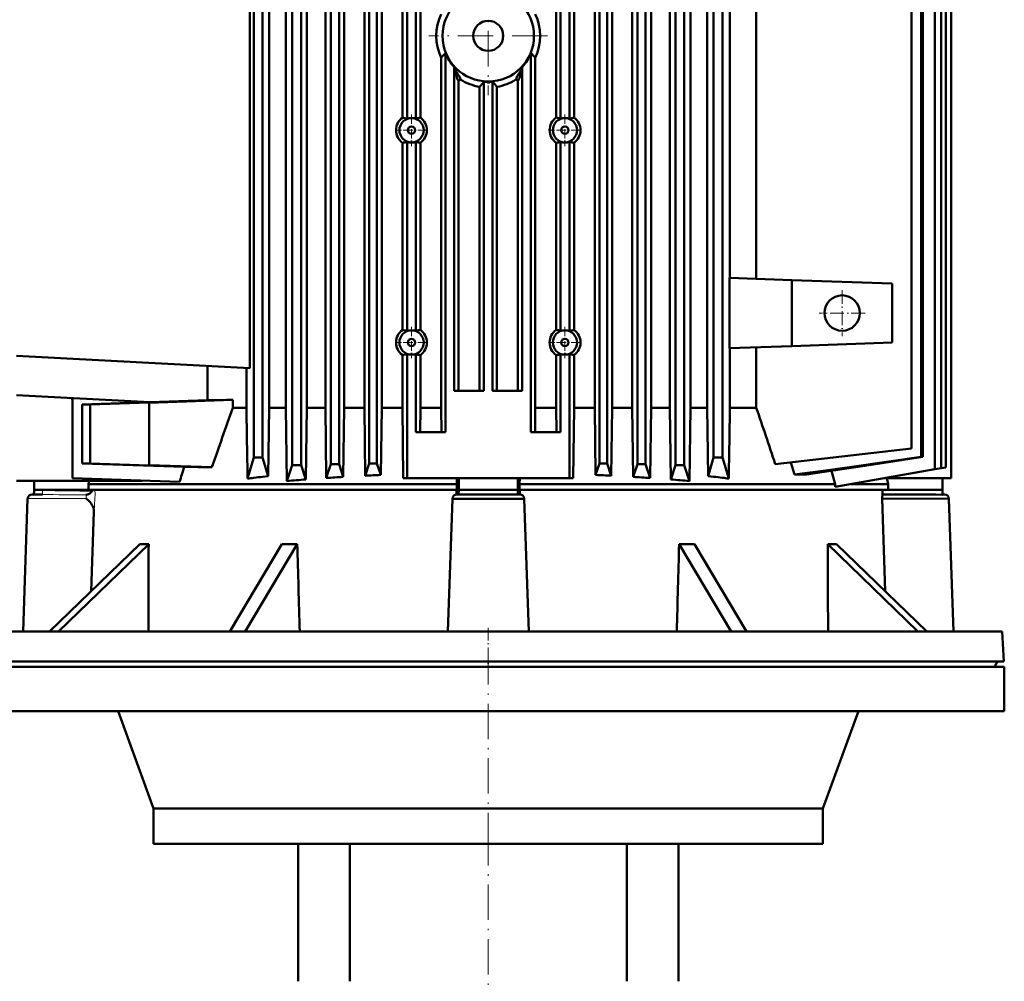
# Model space of a CAD drawing. Extents: x -1768 to 2122, y -1862 to 865.
# Tile 30 of 63: x -1411 to -1077, y 276 to 602. Entities that reach past the tile are written whole.
import ezdxf

# ---------------------------------------------------------------- set-up
doc = ezdxf.new("R2010")
doc.units = 0
doc.linetypes.add('DASHDOT', pattern=[18.5, 12, -3, 0.5, -3])

msp = doc.modelspace()

# ---------------------------------------------------------------- linework, layer by layer
at = {"color": 7, "lineweight": 50}
for p, q in [((-1320.87, 470.63), (-1320.87, 719.78)), ((-1318.72, 451.19), (-1318.72, 719.78)), ((-1315.72, 719.78), (-1315.72, 451.19)), ((-1313.79, 470.63), (-1313.79, 719.78)), ((-1307.47, 470.63), (-1307.47, 719.78)), ((-1305.59, 451.53), (-1305.59, 719.78)), ((-1302.81, 451.53), (-1302.81, 719.78)), ((-1301.08, 470.63), (-1301.08, 719.78)), ((-1294.25, 470.63), (-1294.25, 719.78)), ((-1292.57, 451.78), (-1292.57, 719.78)), ((-1289.96, 451.78), (-1289.96, 719.78)), ((-1288.37, 470.63), (-1288.37, 719.78)), ((-1216.11, 470.63), (-1216.11, 719.78)), ((-1214.53, 451.78), (-1214.53, 719.78)), ((-1211.91, 451.78), (-1211.91, 719.78)), ((-1210.23, 470.63), (-1210.23, 719.78)), ((-1203.4, 470.63), (-1203.4, 719.78)), ((-1201.67, 451.53), (-1201.67, 719.78)), ((-1198.89, 719.78), (-1198.89, 451.53)), ((-1197.01, 470.63), (-1197.01, 719.78)), ((-1190.69, 470.63), (-1190.69, 719.78)), ((-1188.76, 451.19), (-1188.76, 719.78)), ((-1185.76, 719.78), (-1185.76, 451.19)), ((-1183.61, 470.63), (-1183.61, 719.78)), ((-1100.8, 449.78), (-1100.8, 719.78)), ((-1098.66, 719.78), (-1098.66, 450.15)), ((-1097.1, 719.78), (-1097.1, 450.43)), ((-1095.24, 719.78), (-1095.24, 446.74)), ((-1331.73, 717.78), (-1331.73, 453.78)), ((-1328.73, 453.78), (-1328.73, 717.78)), ((-1326.52, 717.78), (-1326.52, 470.63)), ((-1178, 717.78), (-1178, 470.63)), ((-1175.8, 453.78), (-1175.8, 717.78)), ((-1172.8, 717.78), (-1172.8, 453.78)), ((-1105.47, 717.41), (-1105.47, 596.78)), ((-1104.87, 717.46), (-1104.87, 596.78)), ((-1108.74, 712.65), (-1108.74, 456.78)), ((-1170.29, 676.85), (-1170.29, 514.7)), ((-1161.34, 677.17), (-1161.34, 514.39)), ((-1333.06, 664.24), (-1333.06, 484.09)), ((-1281.35, 569.01), (-1281.35, 624.55)), ((-1279.77, 568.68), (-1279.77, 624.87)), ((-1276.77, 568.7), (-1276.77, 624.85)), ((-1275.24, 569.04), (-1275.24, 624.52)), ((-1229.24, 569.04), (-1229.24, 624.52)), ((-1227.71, 568.7), (-1227.71, 624.85)), ((-1224.71, 568.68), (-1224.71, 624.87)), ((-1223.13, 569.01), (-1223.13, 624.55)), ((-1105.47, 596.78), (-1105.47, 454.06)), ((-1104.87, 596.78), (-1104.87, 453.96)), ((-1268.2, 470.63), (-1268.2, 589.37)), ((-1266.74, 590.91), (-1266.74, 462.33)), ((-1237.74, 590.91), (-1237.74, 462.33)), ((-1236.28, 470.63), (-1236.28, 589.37)), ((-1263.74, 586.17), (-1263.7, 586.07)), ((-1263.74, 476.44), (-1263.74, 586.17)), ((-1240.74, 586.17), (-1240.78, 586.07)), ((-1240.74, 476.44), (-1240.74, 586.17)), ((-1262.35, 581.65), (-1262.35, 581.66)), ((-1262.3, 581.39), (-1262.3, 476.44)), ((-1261.77, 582.11), (-1261.77, 582.11)), ((-1253.74, 476.44), (-1253.74, 581.21)), ((-1252.76, 581.15), (-1252.37, 581.14)), ((-1252.37, 581.14), (-1252.24, 581.14)), ((-1251.72, 581.15), (-1252.11, 581.14)), ((-1250.74, 476.44), (-1250.74, 581.21)), ((-1242.18, 581.39), (-1242.18, 476.44)), ((-1255.16, 579.49), (-1255.16, 476.44)), ((-1249.32, 579.49), (-1249.32, 476.44)), ((-1281.35, 497.01), (-1281.35, 560.55)), ((-1279.77, 496.68), (-1279.77, 560.87)), ((-1276.77, 496.7), (-1276.77, 560.85)), ((-1275.24, 497.04), (-1275.24, 560.52)), ((-1229.24, 497.04), (-1229.24, 560.52)), ((-1227.71, 496.7), (-1227.71, 560.85)), ((-1224.71, 496.68), (-1224.71, 560.87)), ((-1223.13, 497.01), (-1223.13, 560.55)), ((-1170.44, 490.85), (-1170.44, 514.7)), ((-1149.24, 513.96), (-1170.44, 514.7)), ((-1149.24, 491.59), (-1149.24, 513.96)), ((-1115.24, 512.78), (-1149.24, 513.96)), ((-1115.24, 512.78), (-1115.24, 492.78)), ((-1138.24, 502.79), (-1138.24, 502.76)), ((-1149.24, 491.59), (-1170.44, 490.85)), ((-1170.29, 490.85), (-1170.29, 470.63)), ((-1161.34, 491.17), (-1161.34, 470.63)), ((-1115.24, 492.78), (-1149.24, 491.59)), ((-1333.06, 484.09), (-1412.24, 488.23)), ((-1281.35, 470.63), (-1281.35, 488.55)), ((-1279.77, 446.74), (-1279.77, 488.87)), ((-1276.77, 462.33), (-1276.77, 488.85)), ((-1275.24, 470.63), (-1275.24, 488.52)), ((-1229.24, 470.63), (-1229.24, 488.52)), ((-1227.71, 462.33), (-1227.71, 488.85)), ((-1224.71, 446.74), (-1224.71, 488.87)), ((-1223.13, 470.63), (-1223.13, 488.55)), ((-1347.39, 484.84), (-1347.39, 473.2)), ((-1334.24, 484.15), (-1334.24, 470.63)), ((-1367.02, 472.53), (-1412.24, 474.9)), ((-1253.74, 476.44), (-1263.74, 476.44)), ((-1240.74, 476.44), (-1250.74, 476.44)), ((-1393.25, 470.35), (-1393.25, 472.67)), ((-1393.24, 473.91), (-1393.24, 446.78)), ((-1389.89, 471.78), (-1367.33, 472.55)), ((-1389.89, 451.78), (-1389.89, 471.78)), ((-1387.24, 471.78), (-1389.89, 471.78)), ((-1367.24, 472.46), (-1387.24, 471.78)), ((-1387.24, 451.78), (-1387.24, 471.78)), ((-1338.8, 473.33), (-1367.24, 472.35)), ((-1367.24, 472.46), (-1367.24, 472.35)), ((-1367.24, 472.35), (-1367.24, 451.2)), ((-1347.39, 473.2), (-1367.02, 472.53)), ((-1338.8, 473.33), (-1338.8, 470.63)), ((-1338.8, 470.63), (-1334.24, 470.63)), ((-1326.85, 447.46), (-1326.52, 470.63)), ((-1326.52, 470.63), (-1320.87, 470.63)), ((-1320.87, 470.63), (-1320.51, 445.8)), ((-1314.12, 446.33), (-1313.79, 470.63)), ((-1313.79, 470.63), (-1307.47, 470.63)), ((-1307.47, 470.63), (-1307.14, 446.84)), ((-1301.38, 447.2), (-1301.08, 470.63)), ((-1301.08, 470.63), (-1294.25, 470.63)), ((-1294.25, 470.63), (-1293.95, 447.6)), ((-1288.66, 447.85), (-1288.37, 470.63)), ((-1288.37, 470.63), (-1281.35, 470.63)), ((-1281.35, 470.63), (-1281.05, 446.74)), ((-1275.24, 470.63), (-1275.35, 462.33)), ((-1275.24, 470.63), (-1268.2, 470.63)), ((-1268.2, 470.63), (-1268.1, 462.33)), ((-1236.28, 470.63), (-1236.38, 462.33)), ((-1236.28, 470.63), (-1229.24, 470.63)), ((-1229.24, 470.63), (-1229.14, 462.33)), ((-1223.13, 470.63), (-1223.43, 446.74)), ((-1223.13, 470.63), (-1216.11, 470.63)), ((-1215.83, 447.85), (-1216.11, 470.63)), ((-1210.23, 470.63), (-1210.53, 447.6)), ((-1210.23, 470.63), (-1203.4, 470.63)), ((-1203.1, 447.2), (-1203.4, 470.63)), ((-1197.01, 470.63), (-1197.34, 446.84)), ((-1197.01, 470.63), (-1190.69, 470.63)), ((-1190.36, 446.33), (-1190.69, 470.63)), ((-1183.61, 470.63), (-1183.97, 445.8)), ((-1183.61, 470.63), (-1178, 470.63)), ((-1177.67, 447.47), (-1178, 470.63)), ((-1170.29, 470.63), (-1161.34, 470.63)), ((-1266.74, 462.33), (-1276.77, 462.33)), ((-1227.71, 462.33), (-1237.74, 462.33)), ((-1108.74, 456.78), (-1154.89, 451.52)), ((-1105.47, 454.06), (-1104.87, 453.96)), ((-1393.25, 453.2), (-1393.25, 450.66)), ((-1355.33, 450.59), (-1389.89, 451.78)), ((-1387.24, 451.78), (-1389.89, 451.78)), ((-1367.24, 451.09), (-1387.24, 451.78)), ((-1367.24, 451.09), (-1367.24, 451.2)), ((-1345.94, 450.47), (-1367.24, 451.2)), ((-1333.85, 446.63), (-1331.73, 453.78)), ((-1328.73, 453.78), (-1331.73, 453.78)), ((-1326.85, 447.46), (-1328.73, 453.78)), ((-1320.51, 445.8), (-1318.72, 451.19)), ((-1318.72, 451.19), (-1315.72, 451.19)), ((-1314.12, 446.33), (-1315.72, 451.19)), ((-1307.14, 446.84), (-1305.59, 451.53)), ((-1302.81, 451.53), (-1305.59, 451.53)), ((-1301.38, 447.2), (-1302.81, 451.53)), ((-1293.95, 447.6), (-1292.57, 451.78)), ((-1292.57, 451.78), (-1289.96, 451.78)), ((-1288.66, 447.85), (-1289.96, 451.78)), ((-1215.83, 447.85), (-1214.53, 451.78)), ((-1211.91, 451.78), (-1214.53, 451.78)), ((-1210.53, 447.6), (-1211.91, 451.78)), ((-1203.1, 447.2), (-1201.67, 451.53)), ((-1201.67, 451.53), (-1198.89, 451.53)), ((-1197.34, 446.84), (-1198.89, 451.53)), ((-1190.36, 446.33), (-1188.76, 451.19)), ((-1188.76, 451.19), (-1185.76, 451.19)), ((-1183.97, 445.8), (-1185.76, 451.19)), ((-1177.67, 447.47), (-1175.8, 453.78)), ((-1175.8, 453.78), (-1172.8, 453.78)), ((-1170.68, 446.64), (-1172.8, 453.78)), ((-1148.35, 448), (-1149.63, 452.12)), ((-1393.25, 450.66), (-1393.24, 449.34)), ((-1328.73, 447.25), (-1326.85, 447.46)), ((-1175.8, 447.25), (-1177.67, 447.47)), ((-1144.32, 448), (-1148.35, 448)), ((-1135.84, 449.24), (-1134.6, 444.78)), ((-1134.6, 443.82), (-1100.8, 449.78)), ((-1100.8, 449.78), (-1098.66, 450.15)), ((-1098.66, 450.15), (-1097.1, 450.43)), ((-1369.61, 445.83), (-1412.24, 445.83)), ((-1406.24, 442.78), (-1406.24, 445.83)), ((-1356.91, 445.51), (-1393.24, 446.78)), ((-1387.82, 444.78), (-1387.58, 445.83)), ((-1387.82, 444.78), (-1317.44, 444.78)), ((-1387.82, 444.78), (-1387.82, 442.78)), ((-1369.58, 445.95), (-1369.61, 445.83)), ((-1317.44, 444.78), (-1262.88, 444.78)), ((-1281.05, 446.74), (-1279.77, 446.74)), ((-1224.71, 446.74), (-1279.77, 446.74)), ((-1262.9, 446.74), (-1262.88, 444.78)), ((-1262.88, 444.78), (-1262.88, 442.78)), ((-1262.24, 446.74), (-1262.24, 442.78)), ((-1242.24, 446.74), (-1242.24, 442.78)), ((-1241.58, 446.74), (-1241.6, 444.78)), ((-1241.6, 444.78), (-1134.6, 444.78)), ((-1241.6, 444.78), (-1241.6, 442.78)), ((-1223.43, 446.74), (-1224.71, 446.74)), ((-1134.6, 444.78), (-1134.6, 443.82)), ((-1129.15, 444.78), (-1116.66, 444.78)), ((-1118.01, 446.74), (-1095.24, 446.74)), ((-1117.12, 446.74), (-1116.66, 444.78)), ((-1116.66, 444.78), (-1116.66, 442.78)), ((-1098.24, 446.74), (-1098.24, 442.78)), ((-1406.91, 441.28), (-1406.91, 441.28)), ((-1406.91, 441.28), (-1406.9, 441.28)), ((-1406.29, 441.23), (-1406.3, 441.14)), ((-1406.29, 441.28), (-1406.25, 442.52)), ((-1406.29, 441.23), (-1406.29, 441.28)), ((-1406.29, 441.28), (-1404.8, 441.28)), ((-1406.25, 442.52), (-1406.24, 442.64)), ((-1406.24, 442.64), (-1406.24, 442.78)), ((-1406.24, 442.78), (-1387.82, 442.78)), ((-1403.36, 442.58), (-1403.63, 442.78)), ((-1387.82, 442.78), (-1317.44, 442.78)), ((-1317.44, 442.78), (-1262.88, 442.78)), ((-1262.95, 442.78), (-1263, 441.27)), ((-1262.91, 441.28), (-1241.57, 441.28)), ((-1262.88, 442.78), (-1262.24, 442.78)), ((-1262.29, 441.28), (-1262.24, 442.78)), ((-1262.24, 442.78), (-1242.24, 442.78)), ((-1262.24, 442.78), (-1262.24, 442.78)), ((-1242.19, 441.28), (-1242.24, 442.78)), ((-1242.24, 442.78), (-1242.24, 442.78)), ((-1241.6, 442.78), (-1242.24, 442.78)), ((-1241.6, 442.78), (-1116.66, 442.78)), ((-1241.48, 441.27), (-1241.53, 442.78)), ((-1118.55, 441.27), (-1118.6, 442.78)), ((-1116.1, 441.28), (-1118.55, 441.27)), ((-1116.66, 442.78), (-1098.24, 442.78)), ((-1098.24, 442.78), (-1098.18, 441.14)), ((-1097.57, 441.28), (-1098.19, 441.28)), ((-1097.58, 441.28), (-1097.57, 441.28)), ((-1409.99, 394.78), (-1408.41, 439.83)), ((-1264.41, 439.81), (-1265.99, 394.78)), ((-1264.41, 439.81), (-1240.07, 439.81)), ((-1238.49, 394.78), (-1240.07, 439.81)), ((-1118.62, 439.83), (-1096.07, 439.81)), ((-1117.62, 408.45), (-1118.62, 439.83)), ((-1096.07, 439.81), (-1094.49, 394.78)), ((-1386.86, 408.45), (-1386, 435.34)), ((-1400.96, 394.78), (-1370.37, 424.42)), ((-1367.37, 424.42), (-1397.96, 394.78)), ((-1339.84, 394.78), (-1322.18, 424.42)), ((-1316.98, 424.42), (-1334.64, 394.78)), ((-1169.84, 394.78), (-1187.5, 424.42)), ((-1182.3, 424.42), (-1164.64, 394.78)), ((-1106.52, 394.78), (-1137.11, 424.42)), ((-1134.11, 424.42), (-1103.52, 394.78)), ((-1426.51, 394.78), (-1099.31, 394.78)), ((-1099.31, 394.78), (-1077.97, 394.78)), ((-1077.97, 394.78), (-1077.44, 384.56)), ((-1427.04, 384.56), (-1098.84, 384.56)), ((-1098.84, 384.56), (-1086.58, 384.56)), ((-1086.58, 384.56), (-1077.44, 384.56)), ((-1427.25, 382.78), (-1077.25, 382.78)), ((-1388.91, 382.78), (-1388.89, 382.78)), ((-1115.59, 382.78), (-1115.57, 382.78)), ((-1080.35, 382.78), (-1080.34, 382.88)), ((-1077.25, 367.78), (-1077.25, 382.78)), ((-1427.25, 367.78), (-1077.25, 367.78)), ((-1365.75, 334.78), (-1377.76, 367.78)), ((-1126.74, 367.78), (-1138.75, 334.78)), ((-1365.75, 334.78), (-1138.75, 334.78)), ((-1365.75, 334.78), (-1365.75, 322.78)), ((-1138.75, 322.78), (-1138.75, 334.78)), ((-1365.75, 322.78), (-1138.75, 322.78)), ((-1316.74, 276.13), (-1316.74, 322.78)), ((-1299.19, 322.78), (-1299.19, 276.13)), ((-1205.29, 276.13), (-1205.29, 322.78)), ((-1187.74, 276.13), (-1187.74, 322.78))]:
    msp.add_line(p, q, dxfattribs=at)
at = {"color": 7, "linetype": 'DASHDOT', "lineweight": 18}
for p, q in [((-1252.24, 616.93), (-1252.24, 576.63)), ((-1232.09, 596.78), (-1272.39, 596.78)), ((-1252.25, 388.78), (-1252.25, 316.78)), ((-1252.24, 327.44), (-1252.24, 271.46))]:
    msp.add_line(p, q, dxfattribs=at)
at = {"color": 7, "lineweight": 18}
for p, q in [((-1252.37, 581.14), (-1252.37, 580.78)), ((-1252.11, 581.14), (-1252.11, 580.78)), ((-1252.24, 580.78), (-1252.37, 580.78)), ((-1252.24, 580.78), (-1252.11, 580.78)), ((-1393.25, 472.67), (-1393.24, 472.67)), ((-1393.24, 470.35), (-1393.25, 470.35)), ((-1393.25, 453.2), (-1393.24, 453.2)), ((-1393.24, 450.66), (-1393.25, 450.66)), ((-1403.41, 441.2), (-1403.42, 441.2)), ((-1388.57, 439.83), (-1408.41, 439.83)), ((-1424.14, 382.88), (-1101.38, 382.88)), ((-1101.38, 382.88), (-1089.33, 382.88)), ((-1089.33, 382.88), (-1080.34, 382.88))]:
    msp.add_line(p, q, dxfattribs=at)
at = {"color": 7, "linetype": 'DASHDOT', "lineweight": 18, "ltscale": 0.268124}
for p, q in [((-1278.24, 570.14), (-1278.24, 559.41)), ((-1226.24, 570.14), (-1226.24, 559.41)), ((-1272.88, 564.78), (-1283.6, 564.78)), ((-1220.88, 564.78), (-1231.6, 564.78)), ((-1272.88, 492.78), (-1283.6, 492.78)), ((-1220.88, 492.78), (-1231.6, 492.78))]:
    msp.add_line(p, q, dxfattribs=at)
at = {"color": 7, "linetype": 'DASHDOT', "lineweight": 18, "ltscale": 0.390001}
msp.add_line((-1132.24, 510.58), (-1132.24, 494.98), dxfattribs=at)
at = {"color": 7, "linetype": 'DASHDOT', "lineweight": 18, "ltscale": 0.390002}
msp.add_line((-1124.44, 502.78), (-1140.04, 502.78), dxfattribs=at)
at = {"color": 7, "linetype": 'DASHDOT', "lineweight": 18, "ltscale": 0.268126}
for p, q in [((-1278.24, 498.14), (-1278.24, 487.41)), ((-1226.24, 498.14), (-1226.24, 487.41))]:
    msp.add_line(p, q, dxfattribs=at)
at = {"color": 7, "linetype": 'DASHDOT', "lineweight": 18, "ltscale": 0.000109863}
msp.add_line((-1406.91, 439.78), (-1406.91, 439.78), dxfattribs=at)
at = {"color": 7, "linetype": 'DASHDOT', "lineweight": 18, "ltscale": 0.018658}
msp.add_line((-1097.5, 439.78), (-1098.25, 439.78), dxfattribs=at)
at = {"color": 7, "linetype": 'DASHDOT', "lineweight": 18, "ltscale": 0.359999}
msp.add_line((-1252.24, 395.98), (-1252.24, 381.58), dxfattribs=at)
at = {"color": 7, "lineweight": 50}
for points in [[(-1263.67, 585.7), (-1263.67, 585.7), (-1263.68, 585.71), (-1263.69, 585.8), (-1263.7, 586.07)], [(-1263.7, 586.07), (-1263.51, 585.83), (-1263.5, 585.8), (-1263.5, 585.8)], [(-1262.35, 581.66), (-1262.48, 581.76), (-1262.61, 581.96), (-1262.75, 582.3), (-1262.84, 582.61), (-1263.02, 583.4), (-1263.24, 584.48), (-1263.42, 585.17), (-1263.51, 585.41), (-1263.67, 585.7)], [(-1261.77, 582.11), (-1261.77, 582.38), (-1261.85, 582.65), (-1262.02, 583), (-1262.2, 583.27), (-1262.63, 583.91), (-1263.18, 584.79), (-1263.38, 585.22), (-1263.48, 585.56), (-1263.5, 585.8)], [(-1242.71, 582.11), (-1242.7, 582.43), (-1242.53, 582.87), (-1242.38, 583.13), (-1241.97, 583.73), (-1241.52, 584.41), (-1241.33, 584.74), (-1241.09, 585.23), (-1240.99, 585.61), (-1240.98, 585.8)], [(-1240.81, 585.7), (-1240.93, 585.5), (-1241.06, 585.17), (-1241.15, 584.85), (-1241.33, 584.06), (-1241.57, 582.92), (-1241.69, 582.44), (-1241.82, 582.05), (-1241.96, 581.82), (-1242.13, 581.66)], [(-1240.78, 586.07), (-1240.97, 585.83), (-1240.98, 585.8), (-1240.98, 585.8)], [(-1240.78, 586.07), (-1240.8, 585.74), (-1240.8, 585.71), (-1240.81, 585.7), (-1240.81, 585.7)], [(-1261.64, 581.96), (-1261.75, 582.06), (-1261.77, 582.09), (-1261.77, 582.11)], [(-1252.37, 580.78), (-1252.42, 580.82), (-1252.76, 581.15)], [(-1252.11, 580.78), (-1252.04, 580.84), (-1251.72, 581.15)], [(-1242.71, 582.11), (-1242.71, 582.11), (-1242.72, 582.08), (-1242.84, 581.96)], [(-1393.35, 473.91), (-1393.3, 473.64), (-1393.25, 473.12), (-1393.25, 472.67)], [(-1105.47, 454.06), (-1117.19, 452.33), (-1128.93, 450.65), (-1138.63, 449.3), (-1148.35, 448)], [(-1104.87, 453.96), (-1124.57, 450.92), (-1134.44, 449.44), (-1144.32, 448)], [(-1403.42, 441.2), (-1404.34, 441.27), (-1404.8, 441.28)], [(-1386.56, 442.31), (-1386.96, 441.92), (-1387.38, 441.62), (-1387.83, 441.39), (-1388.47, 441.15), (-1388.68, 441.09)], [(-1118.55, 441.27), (-1118.56, 441.27), (-1118.57, 441.24), (-1118.6, 441.04), (-1118.63, 440.2), (-1118.62, 439.83)], [(-1386, 435.34), (-1386.03, 436.02), (-1386.14, 436.68), (-1386.37, 437.34), (-1386.6, 437.78), (-1386.89, 438.23), (-1387.26, 438.68), (-1387.7, 439.12), (-1388.57, 439.83)]]:
    msp.add_lwpolyline(points, dxfattribs=at)
at = {"color": 7, "lineweight": 18}
for points in [[(-1403.36, 442.58), (-1403.39, 441.62), (-1403.42, 441.2)], [(-1403.35, 442.58), (-1403.38, 441.62), (-1403.41, 441.2)], [(-1388.68, 441.09), (-1388.58, 440.68), (-1388.55, 440.14), (-1388.57, 439.83)], [(-1385.62, 442.78), (-1385.57, 441.33), (-1385.59, 439.78), (-1385.71, 437.7), (-1385.79, 436.96), (-1385.92, 435.96), (-1386, 435.34)]]:
    msp.add_lwpolyline(points, dxfattribs=at)
at = {"color": 7, "lineweight": 50}
for centre, radius in [((-1252.24, 596.78), 15.5), ((-1252.24, 596.78), 5.1), ((-1278.24, 564.78), 4.12), ((-1226.24, 564.78), 4.12), ((-1278.24, 564.78), 1.25), ((-1226.24, 564.78), 1.25), ((-1132.24, 502.78), 6), ((-1278.24, 492.78), 4.12), ((-1226.24, 492.78), 4.12), ((-1278.24, 492.78), 1.25), ((-1226.24, 492.78), 1.25)]:
    msp.add_circle(centre, radius, dxfattribs=at)
for centre, radius, start, end in [((-1252.4, 596.78), 17.45, 154.8999, 205.1001), ((-1252.08, 596.78), 17.45, 334.8999, 25.1001), ((-1313.54, 634.19), 63.74, 315.332, 317.2401), ((-1252.24, 596.78), 15.64, 202.0366, 222.6821), ((-1252.24, 596.78), 15.64, 317.3179, 337.9634), ((-1190.94, 634.19), 63.74, 222.7598, 224.6679), ((-1260.15, 579.56), 2.82, 121.895, 139.6019), ((-1252.25, 596.91), 17.66, 237.8569, 260.5179), ((-1325.5, 638.95), 92.11, 319.795, 321.1803), ((-1252.24, 596.78), 15.64, 264.4964, 268.1016), ((-1252.24, 596.78), 15.64, 270, 270.4821), ((-1252.24, 596.78), 15.64, 271.8984, 275.5036), ((-1178.98, 638.95), 92.11, 218.8196, 220.2049), ((-1252.23, 596.91), 17.66, 279.4817, 302.1434), ((-1244.33, 579.56), 2.82, 40.398, 58.1051), ((-1278.28, 564.78), 5.23, 125.967, 234.0329), ((-1282, 561.76), 7.28, 72.1239, 84.9045), ((-1278.24, 564.78), 4.19, 69.4267, 111.3312), ((-1274.45, 561.77), 7.31, 96.2357, 108.4753), ((-1278.27, 564.78), 5.23, 305.3934, 54.6066), ((-1226.21, 564.78), 5.23, 125.3934, 234.6066), ((-1230.03, 561.77), 7.31, 71.5247, 83.7644), ((-1226.24, 564.78), 4.19, 68.6688, 110.5733), ((-1222.49, 561.79), 7.25, 95.0663, 107.9045), ((-1226.2, 564.78), 5.23, 305.967, 54.0329), ((-1281.99, 567.77), 7.25, 275.0663, 287.9045), ((-1278.24, 564.78), 4.19, 248.6688, 290.5733), ((-1274.45, 567.78), 7.31, 251.5247, 263.7643), ((-1230.03, 567.78), 7.31, 276.2356, 288.4753), ((-1226.24, 564.78), 4.19, 249.4267, 291.3312), ((-1222.48, 567.8), 7.28, 252.1239, 264.9045), ((-1278.28, 492.78), 5.23, 125.967, 234.0329), ((-1281.99, 489.79), 7.25, 72.0955, 84.9337), ((-1278.24, 492.78), 4.19, 69.4267, 111.3312), ((-1274.45, 489.77), 7.31, 96.2357, 108.4753), ((-1278.27, 492.78), 5.23, 305.3934, 54.6066), ((-1226.21, 492.78), 5.23, 125.3934, 234.6066), ((-1230.03, 489.77), 7.31, 71.5247, 83.7644), ((-1226.24, 492.78), 4.19, 68.6688, 110.5733), ((-1222.49, 489.79), 7.25, 95.0663, 107.9045), ((-1226.2, 492.78), 5.23, 305.967, 54.0329), ((-1282, 495.8), 7.28, 275.0955, 287.8761), ((-1278.24, 492.78), 4.19, 248.6688, 290.5733), ((-1274.45, 495.78), 7.31, 251.5247, 263.7643), ((-1230.02, 495.75), 7.28, 276.2094, 288.5009), ((-1226.24, 492.78), 4.19, 249.4267, 291.3312), ((-1222.48, 495.8), 7.28, 252.1239, 264.9045), ((-1378.82, 2824.22), 2351.24, 270.7658, 270.97522), ((-1391.74, 470.35), 1.51, 180, 185.1958), ((17.55, -20.89), 1442.66, 160.08025, 160.92963), ((-47642.32, -287.13), 46314.28, 0.907784, 0.937478), ((45722.8, -296.26), 46899.36, 179.063067, 179.092382), ((-2835.68, -105.26), 1770.61, 18.32811, 18.98084), ((-1391.74, 453.2), 1.51, 174.8047, 180.0002), ((1209.98, -350.53), 2687.49, 162.65682, 162.77037), ((-1378.65, -1669.47), 2120.2, 89.11602, 89.36978), ((-1255.2, -337.27), 785.83, 92.44037, 92.82664), ((-1249.29, -337.27), 785.83, 87.17337, 87.55963), ((-1278.03, 5.15), 444.99, 96.9305, 97.2061), ((-1275.65, -14.51), 464.79, 96.5574, 96.9297), ((-1266.94, -160.46), 608.62, 94.74623, 95.04962), ((-1264.92, -184.71), 632.95, 94.4574, 94.74634), ((-1259.22, -263.85), 712.3, 93.39319, 93.8575), ((-1245.26, -263.85), 712.3, 86.1425, 86.60681), ((-1238.57, -172.5), 620.7, 84.95368, 85.5458), ((-1228.87, -14.88), 465.17, 83.0764, 83.4485), ((-1226.49, 4.79), 445.36, 82.8002, 83.0753), ((-1406.91, 439.78), 1.5, 90, 178), ((-1406.91, 439.78), 1.5, 65.7183, 89.4238), ((-1388.81, 444.26), 2.97, 319.0686, 330.1679), ((-1262.91, 439.78), 1.5, 90, 178.8601), ((-1241.57, 439.78), 1.5, 1.1399, 89.999), ((-1115.82, -718.89), 1160.17, 89.12941, 90.01428), ((-1097.57, 439.78), 1.5, 90.5603, 114.4553), ((-1097.57, 439.78), 1.5, 1.1399, 90), ((-1368.88, 463.36), 38.97, 267.8051, 272.2164), ((59364.89, 194.84), 60732.7, 179.7834197, 179.8113825), ((-1319.58, 541.3), 116.91, 268.7287, 271.2754), ((98980.98, 3157.11), 100335.18, 181.5606796, 181.5776048), ((-101485.44, 3157.1), 100335.15, 358.4223901, 358.4393215), ((-1184.9, 541.3), 116.91, 268.7246, 271.2713), ((-1135.6, 463.36), 38.97, 267.7836, 272.1949), ((-61869.37, 194.84), 60732.69, 0.1886188, 0.2165807), ((-1078.34, 382.78), 2, 116.8647, 177)]:
    msp.add_arc(centre, radius, start, end, dxfattribs=at)
at = {"color": 7, "lineweight": 18}
for centre, radius, start, end in [((-1263.1, 584.88), 1, 113.2299, 124.6284), ((-1241.38, 584.88), 1, 55.3716, 66.7699), ((-1423.87, -3173.61), 3614.87, 89.4422, 89.67569), ((-1423.26, -1327.04), 1769.73, 88.81182, 89.35547)]:
    msp.add_arc(centre, radius, start, end, dxfattribs=at)
for centre, major_axis, start_param, end_param in [((-1260.23, 579.55), (-2.53, -1.61), 4.686418, 4.932334), ((-1244.25, 579.55), (2.53, -1.61), 1.350854, 1.59677)]:
    msp.add_ellipse(centre, major_axis=major_axis, ratio=0.997902, start_param=start_param, end_param=end_param, dxfattribs=at)
at = {"color": 7, "lineweight": 50}
for centre, major_axis, ratio, start_param, end_param in [((-1262.35, 579.84), (0, -1.82), 0.056003, 2.587942, 3.04093), ((-1242.12, 579.55), (0, 2.11), 0.052336, 0.037015, 0.512872)]:
    msp.add_ellipse(centre, major_axis=major_axis, ratio=ratio, start_param=start_param, end_param=end_param, dxfattribs=at)

doc.saveas('drawing.dxf')
